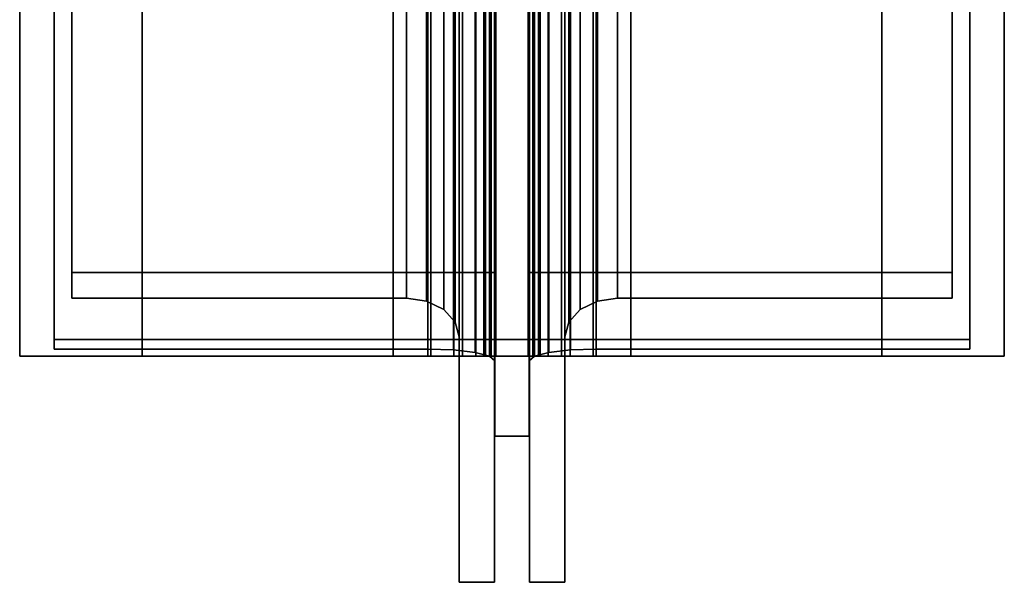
# Model space of a CAD drawing. Extents: x -48 to 48, y -49.6 to 48.
# Tile 3 of 256: x -3.5 to 3.5, y -49.6 to -45.6. Entities that reach past the tile are written whole.
import ezdxf

# ---------------------------------------------------------------- set-up
doc = ezdxf.new("R2010")
doc.units = 0

msp = doc.modelspace()

# ---------------------------------------------------------------- linework, layer by layer
at = {"layer": '13T1 [63]', "color": 1}
for points, invisible_edges in [([(-3.25, -5.365, 86.7426), (-3.25, -47.9489, 94.228), (-3.25, -47.8797, 94.622)], 12), ([(-3.25, -5.365, 86.7426), (-3.25, -47.8797, 94.622), (-3.25, -5.365, 87.1487)], 1), ([(-0.5975, -5.365, 86.7426), (-0.5975, -47.9489, 94.228), (-3.25, -47.9489, 94.228)], 12), ([(-0.5975, -5.365, 86.7426), (-3.25, -47.9489, 94.228), (-3.25, -5.365, 86.7426)], 1), ([(-3.25, -5.365, 87.1487), (-3.25, -47.8797, 94.622), (3.25, -47.8797, 94.622)], 12), ([(-3.25, -5.365, 87.1487), (3.25, -47.8797, 94.622), (3.25, -5.365, 87.1487)], 1), ([(-0.415725, -5.365, 86.7059), (-0.415725, -47.9552, 94.1924), (-0.5975, -47.9489, 94.228)], 12), ([(-0.415725, -5.365, 86.7059), (-0.5975, -47.9489, 94.228), (-0.5975, -5.365, 86.7426)], 1), ([(-0.261624, -5.365, 86.6013), (-0.261624, -47.973, 94.091), (-0.415725, -47.9552, 94.1924)], 12), ([(-0.261624, -5.365, 86.6013), (-0.415725, -47.9552, 94.1924), (-0.415725, -5.365, 86.7059)], 1), ([(-0.158657, -5.365, 86.4449), (-0.158657, -47.9997, 93.9392), (-0.261624, -47.973, 94.091)], 12), ([(-0.158657, -5.365, 86.4449), (-0.261624, -47.973, 94.091), (-0.261624, -5.365, 86.6013)], 1), ([(-0.1225, -5.365, 86.2603), (-0.1225, -48.0312, 93.7602), (-0.158657, -47.9997, 93.9392)], 12), ([(-0.1225, -5.365, 86.2603), (-0.158657, -47.9997, 93.9392), (-0.158657, -5.365, 86.4449)], 1), ([(-0.1225, -5.365, 83.1179), (-0.1225, -48.567, 90.712), (-0.1225, -48.0312, 93.7602)], 12), ([(-0.1225, -5.365, 83.1179), (-0.1225, -48.0312, 93.7602), (-0.1225, -5.365, 86.2603)], 1), ([(0.1225, -5.365, 83.1179), (0.1225, -48.567, 90.712), (-0.1225, -48.567, 90.712)], 12), ([(0.1225, -5.365, 83.1179), (-0.1225, -48.567, 90.712), (-0.1225, -5.365, 83.1179)], 1), ([(0.1225, -5.365, 86.2603), (0.1225, -48.0312, 93.7602), (0.1225, -48.567, 90.712)], 12), ([(0.1225, -5.365, 86.2603), (0.1225, -48.567, 90.712), (0.1225, -5.365, 83.1179)], 1), ([(0.158657, -5.365, 86.4449), (0.158657, -47.9997, 93.9392), (0.1225, -48.0312, 93.7602)], 12), ([(0.158657, -5.365, 86.4449), (0.1225, -48.0312, 93.7602), (0.1225, -5.365, 86.2603)], 1), ([(0.261624, -5.365, 86.6013), (0.261624, -47.973, 94.091), (0.158657, -47.9997, 93.9392)], 12), ([(0.261624, -5.365, 86.6013), (0.158657, -47.9997, 93.9392), (0.158657, -5.365, 86.4449)], 1), ([(0.415725, -5.365, 86.7059), (0.415725, -47.9552, 94.1924), (0.261624, -47.973, 94.091)], 12), ([(0.415725, -5.365, 86.7059), (0.261624, -47.973, 94.091), (0.261624, -5.365, 86.6013)], 1), ([(0.5975, -5.365, 86.7426), (0.5975, -47.9489, 94.228), (0.415725, -47.9552, 94.1924)], 12), ([(0.5975, -5.365, 86.7426), (0.415725, -47.9552, 94.1924), (0.415725, -5.365, 86.7059)], 1), ([(3.25, -5.365, 86.7426), (3.25, -47.9489, 94.228), (0.5975, -47.9489, 94.228)], 12), ([(3.25, -5.365, 86.7426), (0.5975, -47.9489, 94.228), (0.5975, -5.365, 86.7426)], 1), ([(3.25, -5.365, 87.1487), (3.25, -47.8797, 94.622), (3.25, -47.9489, 94.228)], 12), ([(3.25, -5.365, 87.1487), (3.25, -47.9489, 94.228), (3.25, -5.365, 86.7426)], 1), ([(-2.625, -6.375, 61.121), (-2.625, -48, 61.121), (-0.5975, -48, 61.121)], 12), ([(-2.625, -6.375, 61.121), (-0.5975, -48, 61.121), (-0.5975, -6.375, 61.121)], 1), ([(-2.625, -6.375, 60.791), (-2.625, -48, 60.791), (-2.625, -48, 61.121)], 12), ([(-2.625, -6.375, 60.791), (-2.625, -48, 61.121), (-2.625, -6.375, 61.121)], 1), ([(2.625, -6.375, 60.791), (2.625, -48, 60.791), (-2.625, -48, 60.791)], 12), ([(2.625, -6.375, 60.791), (-2.625, -48, 60.791), (-2.625, -6.375, 60.791)], 1), ([(-0.5975, -6.375, 61.121), (-0.5975, -48, 61.121), (-0.412855, -48, 61.1577)], 12), ([(-0.5975, -6.375, 61.121), (-0.412855, -48, 61.1577), (-0.412855, -6.375, 61.1577)], 1), ([(-0.412855, -6.375, 61.1577), (-0.412855, -48, 61.1577), (-0.256321, -48, 61.2623)], 12), ([(-0.412855, -6.375, 61.1577), (-0.256321, -48, 61.2623), (-0.256321, -6.375, 61.2623)], 1), ([(-0.256321, -6.375, 61.2623), (-0.256321, -48, 61.2623), (-0.151728, -48, 61.4189)], 12), ([(-0.256321, -6.375, 61.2623), (-0.151728, -48, 61.4189), (-0.151728, -6.375, 61.4189)], 1), ([(-0.151728, -6.375, 61.4189), (-0.151728, -48, 61.4189), (-0.115, -48, 61.6035)], 12), ([(-0.151728, -6.375, 61.4189), (-0.115, -48, 61.6035), (-0.115, -6.375, 61.6035)], 1), ([(-0.115, -6.375, 64.861), (-0.115, -48, 64.861), (0.115, -48, 64.861)], 12), ([(-0.115, -6.375, 64.861), (0.115, -48, 64.861), (0.115, -6.375, 64.861)], 1), ([(-0.115, -6.375, 61.6035), (-0.115, -48, 61.6035), (-0.115, -48, 64.861)], 12), ([(-0.115, -6.375, 61.6035), (-0.115, -48, 64.861), (-0.115, -6.375, 64.861)], 1), ([(0.115, -6.375, 61.6035), (0.115, -48, 61.6035), (0.151728, -48, 61.4189)], 12), ([(0.115, -6.375, 61.6035), (0.151728, -48, 61.4189), (0.151728, -6.375, 61.4189)], 1), ([(0.115, -6.375, 64.861), (0.115, -48, 64.861), (0.115, -48, 61.6035)], 12), ([(0.115, -6.375, 64.861), (0.115, -48, 61.6035), (0.115, -6.375, 61.6035)], 1), ([(0.151728, -6.375, 61.4189), (0.151728, -48, 61.4189), (0.256321, -48, 61.2623)], 12), ([(0.151728, -6.375, 61.4189), (0.256321, -48, 61.2623), (0.256321, -6.375, 61.2623)], 1), ([(0.256321, -6.375, 61.2623), (0.256321, -48, 61.2623), (0.412855, -48, 61.1577)], 12), ([(0.256321, -6.375, 61.2623), (0.412855, -48, 61.1577), (0.412855, -6.375, 61.1577)], 1), ([(0.412855, -6.375, 61.1577), (0.412855, -48, 61.1577), (0.5975, -48, 61.121)], 12), ([(0.412855, -6.375, 61.1577), (0.5975, -48, 61.121), (0.5975, -6.375, 61.121)], 1), ([(0.5975, -6.375, 61.121), (0.5975, -48, 61.121), (2.625, -48, 61.121)], 12), ([(0.5975, -6.375, 61.121), (2.625, -48, 61.121), (2.625, -6.375, 61.121)], 1), ([(2.625, -6.375, 61.121), (2.625, -48, 61.121), (2.625, -48, 60.791)], 12), ([(2.625, -6.375, 61.121), (2.625, -48, 60.791), (2.625, -6.375, 60.791)], 1), ([(-3.125, -34.9961, 64.9732), (-3.125, -47.4042, 78.3572), (-0.125, -47.4042, 78.3572)], 12), ([(-3.125, -34.9961, 64.9732), (-0.125, -47.4042, 78.3572), (-0.125, -34.9961, 64.9732)], 1), ([(-3.125, -35.1795, 64.8033), (-3.125, -47.4042, 78.3572), (-3.125, -34.9961, 64.9732)], 1), ([(-0.125, -34.9961, 64.9732), (-0.125, -47.4042, 78.3572), (-0.125, -49.6042, 76.3176)], 12), ([(-0.125, -34.9961, 64.9732), (-0.125, -49.6042, 76.3176), (-0.125, -37.1962, 62.9336)], 1), ([(0.125, -37.1962, 62.9336), (0.125, -47.4042, 78.3572), (0.125, -34.9961, 64.9732)], 1), ([(0.125, -34.9961, 64.9732), (0.125, -47.4042, 78.3572), (3.125, -47.4042, 78.3572)], 12), ([(0.125, -34.9961, 64.9732), (3.125, -47.4042, 78.3572), (3.125, -34.9961, 64.9732)], 1), ([(3.125, -34.9961, 64.9732), (3.125, -47.4042, 78.3572), (3.125, -47.5875, 78.1872)], 12), ([(3.125, -34.9961, 64.9732), (3.125, -47.5875, 78.1872), (3.125, -35.1795, 64.8033)], 1), ([(-3.125, -35.1795, 64.8033), (-3.125, -47.5875, 78.1872), (-3.125, -47.4042, 78.3572)], 12), ([(-0.75, -35.1795, 64.8033), (-0.75, -47.5875, 78.1872), (-3.125, -47.5875, 78.1872)], 12), ([(-0.75, -35.1795, 64.8033), (-3.125, -47.5875, 78.1872), (-3.125, -35.1795, 64.8033)], 1), ([(-0.606494, -35.2004, 64.7839), (-0.75, -47.5875, 78.1872), (-0.75, -35.1795, 64.8033)], 1), ([(-0.606494, -35.2004, 64.7839), (-0.606494, -47.6084, 78.1678), (-0.75, -47.5875, 78.1872)], 12), ([(-0.484835, -35.26, 64.7286), (-0.606494, -47.6084, 78.1678), (-0.606494, -35.2004, 64.7839)], 1), ([(0.606494, -35.2004, 64.7839), (0.606494, -47.6084, 78.1678), (0.484835, -47.668, 78.1125)], 12), ([(0.606494, -35.2004, 64.7839), (0.484835, -47.668, 78.1125), (0.484835, -35.26, 64.7286)], 1), ([(0.75, -35.1795, 64.8033), (0.75, -47.5875, 78.1872), (0.606494, -47.6084, 78.1678)], 12), ([(0.75, -35.1795, 64.8033), (0.606494, -47.6084, 78.1678), (0.606494, -35.2004, 64.7839)], 1), ([(3.125, -35.1795, 64.8033), (3.125, -47.5875, 78.1872), (0.75, -47.5875, 78.1872)], 12), ([(3.125, -35.1795, 64.8033), (0.75, -47.5875, 78.1872), (0.75, -35.1795, 64.8033)], 1), ([(-0.484835, -35.26, 64.7286), (-0.484835, -47.668, 78.1125), (-0.606494, -47.6084, 78.1678)], 12), ([(-0.403545, -35.3492, 64.6459), (-0.484835, -47.668, 78.1125), (-0.484835, -35.26, 64.7286)], 1), ([(0.484835, -35.26, 64.7286), (0.484835, -47.668, 78.1125), (0.403545, -47.7573, 78.0298)], 12), ([(0.484835, -35.26, 64.7286), (0.403545, -47.7573, 78.0298), (0.403545, -35.3492, 64.6459)], 1), ([(-0.403545, -35.3492, 64.6459), (-0.403545, -47.7573, 78.0298), (-0.484835, -47.668, 78.1125)], 12), ([(-0.375, -35.4545, 64.5483), (-0.403545, -47.7573, 78.0298), (-0.403545, -35.3492, 64.6459)], 1), ([(0.403545, -35.3492, 64.6459), (0.403545, -47.7573, 78.0298), (0.375, -47.8625, 77.9322)], 12), ([(0.403545, -35.3492, 64.6459), (0.375, -47.8625, 77.9322), (0.375, -35.4545, 64.5483)], 1), ([(-0.375, -35.4545, 64.5483), (-0.375, -47.8625, 77.9322), (-0.403545, -47.7573, 78.0298)], 12), ([(-0.375, -37.1962, 62.9336), (-0.375, -47.8625, 77.9322), (-0.375, -35.4545, 64.5483)], 1), ([(0.375, -35.4545, 64.5483), (0.375, -47.8625, 77.9322), (0.375, -49.6042, 76.3176)], 12), ([(0.375, -35.4545, 64.5483), (0.375, -49.6042, 76.3176), (0.375, -37.1962, 62.9336)], 1), ([(-0.375, -37.1962, 62.9336), (-0.375, -49.6042, 76.3176), (-0.375, -47.8625, 77.9322)], 12), ([(-0.125, -37.1962, 62.9336), (-0.125, -49.6042, 76.3176), (-0.375, -49.6042, 76.3176)], 12), ([(-0.125, -37.1962, 62.9336), (-0.375, -49.6042, 76.3176), (-0.375, -37.1962, 62.9336)], 1), ([(0.125, -37.1962, 62.9336), (0.125, -49.6042, 76.3176), (0.125, -47.4042, 78.3572)], 12), ([(0.375, -37.1962, 62.9336), (0.375, -49.6042, 76.3176), (0.125, -49.6042, 76.3176)], 12), ([(0.375, -37.1962, 62.9336), (0.125, -49.6042, 76.3176), (0.125, -37.1962, 62.9336)], 1), ([(-0.125, -47.4042, 78.3572), (-3.125, -47.4042, 78.3572), (-3.125, -47.5875, 78.1872)], 12), ([(-0.125, -47.4042, 78.3572), (-3.125, -47.5875, 78.1872), (-0.75, -47.5875, 78.1872)], 13), ([(-0.125, -47.4042, 78.3572), (-0.75, -47.5875, 78.1872), (-0.606494, -47.6084, 78.1678)], 13), ([(-0.125, -47.4042, 78.3572), (-0.606494, -47.6084, 78.1678), (-0.484835, -47.668, 78.1125)], 13), ([(-0.125, -47.4042, 78.3572), (-0.484835, -47.668, 78.1125), (-0.403545, -47.7573, 78.0298)], 13), ([(-0.125, -47.4042, 78.3572), (-0.403545, -47.7573, 78.0298), (-0.375, -47.8625, 77.9322)], 13), ([(-0.125, -47.4042, 78.3572), (-0.375, -47.8625, 77.9322), (-0.375, -49.6042, 76.3176)], 13), ([(-0.125, -47.4042, 78.3572), (-0.375, -49.6042, 76.3176), (-0.125, -49.6042, 76.3176)], 1), ([(0.125, -47.4042, 78.3572), (0.125, -49.6042, 76.3176), (0.375, -49.6042, 76.3176)], 12), ([(0.125, -47.4042, 78.3572), (0.375, -49.6042, 76.3176), (0.375, -47.8625, 77.9322)], 13), ([(0.125, -47.4042, 78.3572), (0.375, -47.8625, 77.9322), (0.403545, -47.7573, 78.0298)], 13), ([(0.125, -47.4042, 78.3572), (0.403545, -47.7573, 78.0298), (0.484835, -47.668, 78.1125)], 13), ([(0.125, -47.4042, 78.3572), (0.484835, -47.668, 78.1125), (0.606494, -47.6084, 78.1678)], 13), ([(0.125, -47.4042, 78.3572), (0.606494, -47.6084, 78.1678), (0.75, -47.5875, 78.1872)], 13), ([(0.125, -47.4042, 78.3572), (0.75, -47.5875, 78.1872), (3.125, -47.5875, 78.1872)], 13), ([(0.125, -47.4042, 78.3572), (3.125, -47.5875, 78.1872), (3.125, -47.4042, 78.3572)], 1), ([(-3.25, -47.8797, 94.622), (-3.25, -47.9489, 94.228), (-0.5975, -47.9489, 94.228)], 12), ([(-3.25, -47.8797, 94.622), (-0.5975, -47.9489, 94.228), (0.415725, -47.9552, 94.1924)], 15), ([(-3.25, -47.8797, 94.622), (0.415725, -47.9552, 94.1924), (0.5975, -47.9489, 94.228)], 13), ([(-3.25, -47.8797, 94.622), (0.5975, -47.9489, 94.228), (3.25, -47.9489, 94.228)], 13), ([(-3.25, -47.8797, 94.622), (3.25, -47.9489, 94.228), (3.25, -47.8797, 94.622)], 1), ([(-0.5975, -47.9489, 94.228), (-0.415725, -47.9552, 94.1924), (0.261624, -47.973, 94.091)], 14), ([(-0.5975, -47.9489, 94.228), (0.261624, -47.973, 94.091), (0.415725, -47.9552, 94.1924)], 13), ([(2.625, -48, 60.791), (-0.5975, -48, 61.121), (-2.625, -48, 61.121)], 13), ([(2.625, -48, 60.791), (-2.625, -48, 61.121), (-2.625, -48, 60.791)], 1), ([(2.625, -48, 60.791), (-0.412855, -48, 61.1577), (-0.5975, -48, 61.121)], 13), ([(-0.415725, -47.9552, 94.1924), (-0.261624, -47.973, 94.091), (0.158657, -47.9997, 93.9392)], 14), ([(-0.415725, -47.9552, 94.1924), (0.158657, -47.9997, 93.9392), (0.261624, -47.973, 94.091)], 13), ([(0.5975, -48, 61.121), (-0.256321, -48, 61.2623), (-0.412855, -48, 61.1577)], 13), ([(2.625, -48, 60.791), (0.5975, -48, 61.121), (-0.412855, -48, 61.1577)], 15), ([(-0.261624, -47.973, 94.091), (-0.158657, -47.9997, 93.9392), (0.1225, -48.0312, 93.7602)], 14), ([(-0.261624, -47.973, 94.091), (0.1225, -48.0312, 93.7602), (0.158657, -47.9997, 93.9392)], 13), ([(0.412855, -48, 61.1577), (-0.151728, -48, 61.4189), (-0.256321, -48, 61.2623)], 13), ([(0.5975, -48, 61.121), (0.412855, -48, 61.1577), (-0.256321, -48, 61.2623)], 14), ([(-0.158657, -47.9997, 93.9392), (-0.1225, -48.0312, 93.7602), (0.1225, -48.0312, 93.7602)], 14), ([(0.256321, -48, 61.2623), (-0.115, -48, 61.6035), (-0.151728, -48, 61.4189)], 13), ([(0.412855, -48, 61.1577), (0.256321, -48, 61.2623), (-0.151728, -48, 61.4189)], 14), ([(0.115, -48, 61.6035), (0.115, -48, 64.861), (-0.115, -48, 64.861)], 12), ([(0.115, -48, 61.6035), (-0.115, -48, 64.861), (-0.115, -48, 61.6035)], 13), ([(0.151728, -48, 61.4189), (0.115, -48, 61.6035), (-0.115, -48, 61.6035)], 14), ([(0.256321, -48, 61.2623), (0.151728, -48, 61.4189), (-0.115, -48, 61.6035)], 14), ([(2.625, -48, 60.791), (2.625, -48, 61.121), (0.5975, -48, 61.121)], 12), ([(-0.1225, -48.0312, 93.7602), (-0.1225, -48.567, 90.712), (0.1225, -48.567, 90.712)], 12), ([(-0.1225, -48.0312, 93.7602), (0.1225, -48.567, 90.712), (0.1225, -48.0312, 93.7602)], 13)]:
    msp.add_3dface(points, dxfattribs=dict(at, invisible_edges=invisible_edges))
at = {"layer": '4B2 [26]', "color": 1}
for points, invisible_edges in [([(-3.495, -27.5, 45.57), (-3.495, -48, 45.57), (-3.495, -48, 46)], 12), ([(-3.495, -27.5, 45.57), (-3.495, -48, 46), (-3.495, -27.5, 46)], 1), ([(-0.8425, -27.5, 45.57), (-0.8425, -48, 45.57), (-3.495, -48, 45.57)], 12), ([(-0.8425, -27.5, 45.57), (-3.495, -48, 45.57), (-3.495, -27.5, 45.57)], 1), ([(-3.495, -27.5, 30.53), (-3.495, -48, 30.53), (-0.8425, -48, 30.53)], 12), ([(-3.495, -27.5, 30.53), (-0.8425, -48, 30.53), (-0.8425, -27.5, 30.53)], 1), ([(-3.495, -27.5, 30.1), (-3.495, -48, 30.1), (-3.495, -48, 30.53)], 12), ([(-3.495, -27.5, 30.1), (-3.495, -48, 30.53), (-3.495, -27.5, 30.53)], 1), ([(3.495, -27.5, 30.1), (3.495, -48, 30.1), (-3.495, -48, 30.1)], 12), ([(3.495, -27.5, 30.1), (-3.495, -48, 30.1), (-3.495, -27.5, 30.1)], 1), ([(-3.495, -27.5, 46), (-3.495, -48, 46), (3.495, -48, 46)], 12), ([(-3.495, -27.5, 46), (3.495, -48, 46), (3.495, -27.5, 46)], 1), ([(-0.576535, -27.5, 45.5171), (-0.576535, -48, 45.5171), (-0.8425, -48, 45.57)], 12), ([(-0.576535, -27.5, 45.5171), (-0.8425, -48, 45.57), (-0.8425, -27.5, 45.57)], 1), ([(-0.8425, -27.5, 30.53), (-0.8425, -48, 30.53), (-0.576535, -48, 30.5829)], 12), ([(-0.8425, -27.5, 30.53), (-0.576535, -48, 30.5829), (-0.576535, -27.5, 30.5829)], 1), ([(-0.351061, -27.5, 45.3664), (-0.351061, -48, 45.3664), (-0.576535, -48, 45.5171)], 12), ([(-0.351061, -27.5, 45.3664), (-0.576535, -48, 45.5171), (-0.576535, -27.5, 45.5171)], 1), ([(-0.576535, -27.5, 30.5829), (-0.576535, -48, 30.5829), (-0.351061, -48, 30.7336)], 12), ([(-0.576535, -27.5, 30.5829), (-0.351061, -48, 30.7336), (-0.351061, -27.5, 30.7336)], 1), ([(-0.200404, -27.5, 45.141), (-0.200404, -48, 45.141), (-0.351061, -48, 45.3664)], 12), ([(-0.200404, -27.5, 45.141), (-0.351061, -48, 45.3664), (-0.351061, -27.5, 45.3664)], 1), ([(-0.351061, -27.5, 30.7336), (-0.351061, -48, 30.7336), (-0.200404, -48, 30.959)], 12), ([(-0.351061, -27.5, 30.7336), (-0.200404, -48, 30.959), (-0.200404, -27.5, 30.959)], 1), ([(-0.1475, -27.5, 44.875), (-0.1475, -48, 44.875), (-0.200404, -48, 45.141)], 12), ([(-0.1475, -27.5, 44.875), (-0.200404, -48, 45.141), (-0.200404, -27.5, 45.141)], 1), ([(-0.200404, -27.5, 30.959), (-0.200404, -48, 30.959), (-0.1475, -48, 31.225)], 12), ([(-0.200404, -27.5, 30.959), (-0.1475, -48, 31.225), (-0.1475, -27.5, 31.225)], 1), ([(-0.1475, -27.5, 31.225), (-0.1475, -48, 31.225), (-0.1475, -48, 44.875)], 12), ([(-0.1475, -27.5, 31.225), (-0.1475, -48, 44.875), (-0.1475, -27.5, 44.875)], 1), ([(0.1475, -27.5, 31.225), (0.1475, -48, 31.225), (0.200404, -48, 30.959)], 12), ([(0.1475, -27.5, 31.225), (0.200404, -48, 30.959), (0.200404, -27.5, 30.959)], 1), ([(0.1475, -27.5, 44.875), (0.1475, -48, 44.875), (0.1475, -48, 31.225)], 12), ([(0.1475, -27.5, 44.875), (0.1475, -48, 31.225), (0.1475, -27.5, 31.225)], 1), ([(0.200404, -27.5, 45.141), (0.200404, -48, 45.141), (0.1475, -48, 44.875)], 12), ([(0.200404, -27.5, 45.141), (0.1475, -48, 44.875), (0.1475, -27.5, 44.875)], 1), ([(0.200404, -27.5, 30.959), (0.200404, -48, 30.959), (0.351061, -48, 30.7336)], 12), ([(0.200404, -27.5, 30.959), (0.351061, -48, 30.7336), (0.351061, -27.5, 30.7336)], 1), ([(0.351061, -27.5, 45.3664), (0.351061, -48, 45.3664), (0.200404, -48, 45.141)], 12), ([(0.351061, -27.5, 45.3664), (0.200404, -48, 45.141), (0.200404, -27.5, 45.141)], 1), ([(0.351061, -27.5, 30.7336), (0.351061, -48, 30.7336), (0.576535, -48, 30.5829)], 12), ([(0.351061, -27.5, 30.7336), (0.576535, -48, 30.5829), (0.576535, -27.5, 30.5829)], 1), ([(0.576535, -27.5, 45.5171), (0.576535, -48, 45.5171), (0.351061, -48, 45.3664)], 12), ([(0.576535, -27.5, 45.5171), (0.351061, -48, 45.3664), (0.351061, -27.5, 45.3664)], 1), ([(0.576535, -27.5, 30.5829), (0.576535, -48, 30.5829), (0.8425, -48, 30.53)], 12), ([(0.576535, -27.5, 30.5829), (0.8425, -48, 30.53), (0.8425, -27.5, 30.53)], 1), ([(0.8425, -27.5, 45.57), (0.8425, -48, 45.57), (0.576535, -48, 45.5171)], 12), ([(0.8425, -27.5, 45.57), (0.576535, -48, 45.5171), (0.576535, -27.5, 45.5171)], 1), ([(0.8425, -27.5, 30.53), (0.8425, -48, 30.53), (3.495, -48, 30.53)], 12), ([(0.8425, -27.5, 30.53), (3.495, -48, 30.53), (3.495, -27.5, 30.53)], 1), ([(3.495, -27.5, 45.57), (3.495, -48, 45.57), (0.8425, -48, 45.57)], 12), ([(3.495, -27.5, 45.57), (0.8425, -48, 45.57), (0.8425, -27.5, 45.57)], 1), ([(3.495, -27.5, 30.53), (3.495, -48, 30.53), (3.495, -48, 30.1)], 12), ([(3.495, -27.5, 30.53), (3.495, -48, 30.1), (3.495, -27.5, 30.1)], 1), ([(3.495, -27.5, 46), (3.495, -48, 46), (3.495, -48, 45.57)], 12), ([(3.495, -27.5, 46), (3.495, -48, 45.57), (3.495, -27.5, 45.57)], 1), ([(-3.495, -48, 46), (-3.495, -48, 45.57), (-0.8425, -48, 45.57)], 12), ([(-0.8425, -48, 30.53), (-3.495, -48, 30.53), (-3.495, -48, 30.1)], 12), ([(-0.8425, -48, 30.53), (-3.495, -48, 30.1), (3.495, -48, 30.1)], 13), ([(-3.495, -48, 46), (-0.8425, -48, 45.57), (0.576535, -48, 45.5171)], 15), ([(-3.495, -48, 46), (0.576535, -48, 45.5171), (0.8425, -48, 45.57)], 13), ([(-3.495, -48, 46), (0.8425, -48, 45.57), (3.495, -48, 45.57)], 13), ([(-3.495, -48, 46), (3.495, -48, 45.57), (3.495, -48, 46)], 1), ([(-0.576535, -48, 30.5829), (-0.8425, -48, 30.53), (3.495, -48, 30.1)], 14), ([(-0.8425, -48, 45.57), (-0.576535, -48, 45.5171), (0.351061, -48, 45.3664)], 14), ([(-0.8425, -48, 45.57), (0.351061, -48, 45.3664), (0.576535, -48, 45.5171)], 13), ([(-0.576535, -48, 30.5829), (3.495, -48, 30.1), (0.8425, -48, 30.53)], 15), ([(-0.351061, -48, 30.7336), (-0.576535, -48, 30.5829), (0.8425, -48, 30.53)], 14), ([(-0.576535, -48, 45.5171), (-0.351061, -48, 45.3664), (0.200404, -48, 45.141)], 14), ([(-0.576535, -48, 45.5171), (0.200404, -48, 45.141), (0.351061, -48, 45.3664)], 13), ([(-0.351061, -48, 30.7336), (0.8425, -48, 30.53), (0.576535, -48, 30.5829)], 13), ([(-0.200404, -48, 30.959), (-0.351061, -48, 30.7336), (0.576535, -48, 30.5829)], 14), ([(-0.351061, -48, 45.3664), (-0.200404, -48, 45.141), (0.1475, -48, 44.875)], 14), ([(-0.351061, -48, 45.3664), (0.1475, -48, 44.875), (0.200404, -48, 45.141)], 13), ([(-0.200404, -48, 30.959), (0.576535, -48, 30.5829), (0.351061, -48, 30.7336)], 13), ([(-0.1475, -48, 31.225), (-0.200404, -48, 30.959), (0.351061, -48, 30.7336)], 14), ([(-0.200404, -48, 45.141), (-0.1475, -48, 44.875), (0.1475, -48, 44.875)], 14), ([(-0.1475, -48, 31.225), (0.351061, -48, 30.7336), (0.200404, -48, 30.959)], 13), ([(-0.1475, -48, 31.225), (0.200404, -48, 30.959), (0.1475, -48, 31.225)], 13), ([(-0.1475, -48, 44.875), (-0.1475, -48, 31.225), (0.1475, -48, 31.225)], 14), ([(-0.1475, -48, 44.875), (0.1475, -48, 31.225), (0.1475, -48, 44.875)], 13), ([(3.495, -48, 30.1), (3.495, -48, 30.53), (0.8425, -48, 30.53)], 12)]:
    msp.add_3dface(points, dxfattribs=dict(at, invisible_edges=invisible_edges))
at = {"layer": '4B2 [26]', "color": 0}
for points, invisible_edges in [([(-0.1875, -38, 30.1), (-0.1875, -41, 22.975), (-0.1875, -48, 22.975)], 13), ([(-0.1875, -38, 30.1), (-0.1875, -48, 22.975), (-0.1875, -48, 30.1)], 1), ([(0.1875, -38, 30.1), (-0.1875, -38, 30.1), (-0.1875, -48, 30.1)], 12), ([(0.1875, -38, 30.1), (-0.1875, -48, 30.1), (0.1875, -48, 30.1)], 1), ([(0.1875, -48, 30.1), (0.1875, -41, 22.975), (0.1875, -38, 28.6)], 13), ([(0.1875, -48, 30.1), (0.1875, -38, 28.6), (0.1875, -38, 30.1)], 1), ([(0.1875, -48, 22.975), (-0.1875, -48, 22.975), (-0.1875, -41, 22.975)], 12), ([(0.1875, -48, 22.975), (-0.1875, -41, 22.975), (0.1875, -41, 22.975)], 1), ([(0.1875, -48, 30.1), (0.1875, -48, 22.975), (0.1875, -41, 22.975)], 12), ([(0.1875, -48, 30.1), (-0.1875, -48, 30.1), (-0.1875, -48, 22.975)], 12), ([(0.1875, -48, 30.1), (-0.1875, -48, 22.975), (0.1875, -48, 22.975)], 1)]:
    msp.add_3dface(points, dxfattribs=dict(at, invisible_edges=invisible_edges))

doc.saveas('drawing.dxf')
